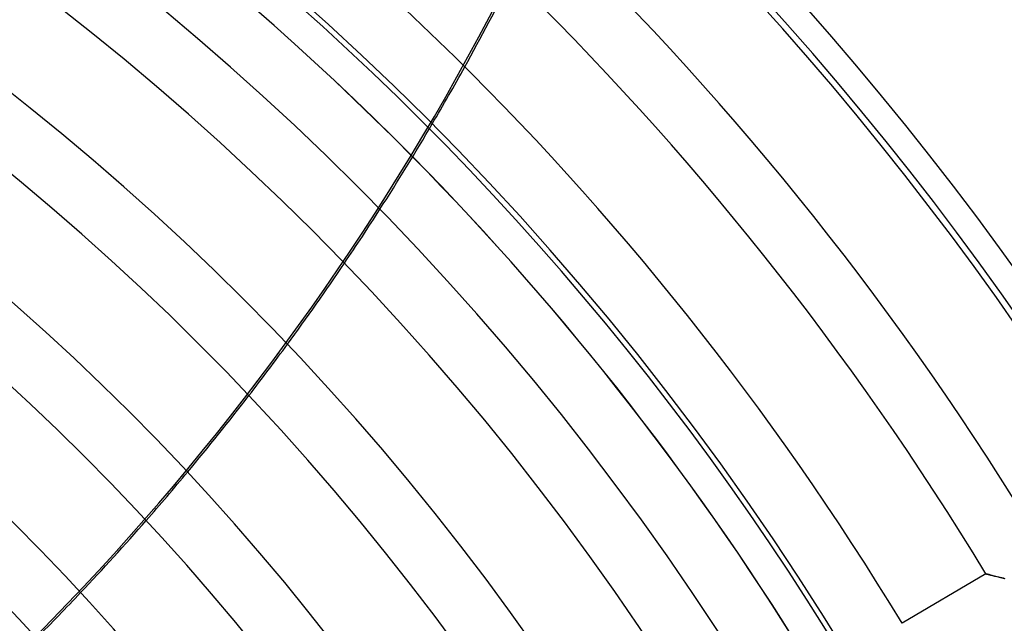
# Model space of a CAD drawing. Header units: millimetres. Extents: x -625 to 625, y -625 to 625.
# Tile 54 of 56: x 255 to 410, y 239 to 334. Entities that reach past the tile are written whole.
import ezdxf

# ---------------------------------------------------------------- set-up
doc = ezdxf.new("R2010")
doc.units = ezdxf.units.MM
doc.layers.add('HIDDEN', color=7, linetype='Continuous')
doc.layers.add('THICK', color=7, linetype='Continuous')

msp = doc.modelspace()

# ---------------------------------------------------------------- linework, layer by layer
at = {"layer": 'HIDDEN'}
for p, q in [((407.3, 246.69), (407.31, 246.69)), ((407.31, 246.69), (407.34, 246.68)), ((407.34, 246.68), (407.38, 246.67)), ((407.38, 246.67), (407.43, 246.66)), ((407.43, 246.66), (407.5, 246.64)), ((407.5, 246.64), (407.59, 246.62)), ((407.59, 246.62), (407.68, 246.59)), ((407.68, 246.59), (407.8, 246.57)), ((407.8, 246.57), (407.92, 246.53)), ((407.92, 246.53), (408.05, 246.5)), ((408.05, 246.5), (408.2, 246.46)), ((408.2, 246.46), (408.35, 246.43)), ((408.35, 246.43), (408.51, 246.39)), ((408.51, 246.39), (408.69, 246.34)), ((408.69, 246.34), (408.86, 246.3)), ((408.86, 246.3), (409.05, 246.25)), ((409.05, 246.25), (409.24, 246.2)), ((409.24, 246.2), (409.44, 246.15)), ((409.44, 246.15), (409.64, 246.1)), ((409.64, 246.1), (409.85, 246.05)), ((409.85, 246.05), (410.06, 246)), ((410.06, 246), (410.28, 245.94))]:
    msp.add_line(p, q, dxfattribs=at)
for radius, start, end in [(506.5, 0, 180), (502.5, 0, 180), (450, 0, 180), (445, 44.6135, 79.8823), (444.99, 44.6132, 79.8819)]:
    msp.add_arc((0, 0), radius, start, end, dxfattribs=at)
for centre, major_axis, start_param, end_param in [((-25.18, 521.15), (-175.81, -365.07), 1.004743, 1.570796), ((-24.9, 521.02), (175.81, 365.07), -1.653725, -1.628183), ((-24.9, 521.02), (175.81, 365.07), -1.717983, -1.692749), ((-24.9, 521.02), (175.81, 365.07), -1.781573, -1.756584), ((-24.9, 521.02), (175.81, 365.07), -1.844659, -1.819847), ((-24.9, 521.02), (175.81, 365.07), -1.907412, -1.88271)]:
    msp.add_ellipse(centre, major_axis=major_axis, ratio=0.987688, start_param=start_param, end_param=end_param, dxfattribs=at)
at = {"layer": 'THICK'}
for p, q in [((407.3, 246.69), (394.1, 238.88)), ((407.32, 246.69), (407.3, 246.69)), ((407.35, 246.68), (407.32, 246.69)), ((407.41, 246.66), (407.35, 246.68)), ((407.48, 246.64), (407.41, 246.66)), ((407.58, 246.62), (407.48, 246.64)), ((407.69, 246.59), (407.58, 246.62)), ((407.82, 246.56), (407.69, 246.59)), ((407.97, 246.52), (407.82, 246.56)), ((408.13, 246.48), (407.97, 246.52)), ((408.31, 246.44), (408.13, 246.48)), ((408.49, 246.39), (408.31, 246.44)), ((408.69, 246.34), (408.49, 246.39)), ((408.9, 246.29), (408.69, 246.34)), ((409.12, 246.23), (408.9, 246.29)), ((409.35, 246.18), (409.12, 246.23)), ((409.59, 246.12), (409.35, 246.18)), ((409.84, 246.05), (409.59, 246.12)), ((410.1, 245.99), (409.84, 246.05)), ((410.36, 245.92), (410.1, 245.99))]:
    msp.add_line(p, q, dxfattribs=at)
for radius, start, end in [(556.5, 0, 180), (501.5, 0, 180), (486.17, 31.1893, 89.4108), (476.19, 31.2016, 89.3984), (460.84, 31.2217, 89.3783), (450.86, 31.2354, 89.3646), (435.51, 31.2578, 89.3422), (425.54, 31.2732, 89.3268), (410.19, 31.2984, 89.3016), (400.21, 31.3159, 89.2842), (384.87, 31.3444, 89.2556), (374.88, 31.3642, 89.2358), (359.54, 31.3968, 89.2032), (349.56, 31.4196, 89.1804), (334.21, 31.4572, 89.1428), (324.24, 31.4836, 89.1164), (444.99, 31.2438, 44.6132), (445, 31.2438, 44.6135), (308.89, 31.5275, 89.0725)]:
    msp.add_arc((0, 0), radius, start, end, dxfattribs=at)
for start_param, end_param in [(-1.628183, -1.588638), (-1.692749, -1.653725), (-1.756584, -1.717983), (-1.819847, -1.781573), (-1.88271, -1.844659)]:
    msp.add_ellipse((-24.9, 521.02), major_axis=(175.81, 365.07), ratio=0.987688, start_param=start_param, end_param=end_param, dxfattribs=at)

doc.saveas('drawing.dxf')
